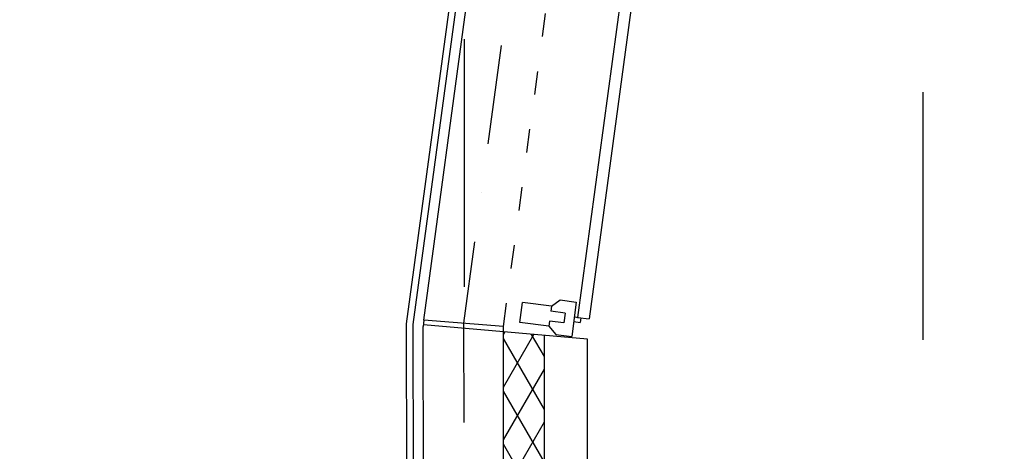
# Model space of a CAD drawing. Header units: millimetres. Extents: x -32221 to 212500, y 31663 to 93766.
# Tile 147 of 256: x 24478 to 27001, y 50378 to 51485. Entities that reach past the tile are written whole.
import ezdxf

# ---------------------------------------------------------------- set-up
doc = ezdxf.new("R2010")
doc.units = ezdxf.units.MM
doc.linetypes.add('DASHDOTX2', pattern=[50.8, 25.4, -12.7, 0, -12.7])
doc.linetypes.add('GCAD_ISO03W100', pattern=[30, 12, -18])
doc.layers.add('osie', color=250, linetype='Continuous')
doc.layers.add('Sciany', color=250, linetype='Continuous')

msp = doc.modelspace()

# ---------------------------------------------------------------- hatches: boundary and pattern name
at = {"layer": 'Sciany', "transparency": 33554687}
h = msp.add_hatch(dxfattribs=at)
h.set_pattern_fill('DIAMONDS', color=256, scale=21.298246, style=0)
h.set_pattern_definition([(60, (11230.126, 27072.76), (-58.56231, 33.81097), []), (120, (11230.126, 27072.76), (-58.56231, -33.81097), [])])
h.paths.add_polyline_path([(25207.296, 62052.787), (16004.646, 62062.25), (16004.646, 61960.019), (25207.19, 61950.599)])
h.paths.add_polyline_path([(27001.174, 59450.093), (26993.104, 62050.95), (26399.997, 62051.56), (26399.89, 61949.228), (26890.873, 61948.719), (26898.583, 59463.521)])
h.paths.add_polyline_path([(25822.508, 47649.75), (25822.508, 50675.258), (25717.502, 50684.438), (25720.277, 47649.62)])
h.paths.add_polyline_path([(26684.877, 47841.043), (26694.389, 47841.033), (26890.873, 47840.829), (26898.583, 45355.632), (27001.174, 45342.204), (26993.104, 47943.061), (26703.598, 47943.33), (26684.888, 47943.347), (26684.922, 47884.562)])
h.paths.add_polyline_path([(15976.788, 33439.499), (25822.508, 33439.499), (25822.508, 36567.368), (25717.502, 36576.548), (25720.277, 33541.73), (15976.878, 33529.807)])

# ---------------------------------------------------------------- linework, layer by layer
at = {"layer": 'osie', "linetype": 'DASHDOTX2', "ltscale": 25}
for p, q in [((25617.915, 33019.002), (25617.915, 62730.045)), ((26792.525, 62730.045), (26792.525, 33019.002))]:
    msp.add_line(p, q, dxfattribs=at)
at = {"layer": 'Sciany'}
for p, q in [((25469.448, 50705.542), (26658.56, 59494.939)), ((25486.333, 50703.258), (26675.609, 59491.685)), ((25513.673, 50714.71), (26700.816, 59488.444)), ((26150.534, 52524.547), (25907.51, 50721.817)), ((26180.084, 52520.563), (25937.06, 50717.833)), ((25759.86, 50708.844), (25766.317, 50759.55)), ((25840.383, 50750.118), (25766.317, 50759.55)), ((25840.383, 50750.118), (25838.769, 50737.441)), ((25840.383, 50750.118), (25862.67, 50766.334)), ((25862.67, 50766.334), (25903.922, 50761.081)), ((25903.922, 50761.081), (25892.689, 50672.874)), ((25875.802, 50732.725), (25838.769, 50737.441)), ((25875.802, 50732.725), (25872.573, 50707.372)), ((25899.059, 50722.893), (25915.961, 50720.741)), ((25907.51, 50721.817), (25937.06, 50717.833)), ((25915.961, 50720.741), (25914.454, 50708.909)), ((25472.159, 48475.651), (25469.448, 50705.542)), ((25489.218, 48458.634), (25486.333, 50703.258)), ((25513.673, 50714.71), (25512.096, 50698.196)), ((25515.554, 47853.823), (25512.096, 50698.196)), ((25933.259, 50665.575), (25512.494, 50702.361)), ((25717.489, 50698.455), (25513.673, 50714.71)), ((25720.277, 47649.62), (25717.489, 50698.455)), ((25833.926, 50699.412), (25759.86, 50708.844)), ((25835.54, 50712.088), (25833.926, 50699.412)), ((25833.926, 50699.412), (25851.437, 50678.127)), ((25872.573, 50707.372), (25835.54, 50712.088)), ((25897.552, 50711.062), (25914.454, 50708.909)), ((25822.508, 47649.75), (25822.508, 50675.258)), ((25851.437, 50678.127), (25892.689, 50672.874)), ((25933.259, 47649.75), (25933.259, 50665.575))]:
    msp.add_line(p, q, dxfattribs=at)
at = {"layer": 'Sciany', "linetype": 'DASHDOTX2', "ltscale": 10}
for p, q in [((26799.629, 59475.128), (25615.581, 50706.582)), ((25615.581, 50706.582), (25617.915, 47751.721))]:
    msp.add_line(p, q, dxfattribs=at)
at = {"layer": 'Sciany', "linetype": 'GCAD_ISO03W100', "ltscale": 5}
msp.add_line((25717.489, 50698.455), (26898.585, 59462.882), dxfattribs=at)

doc.saveas('drawing.dxf')
